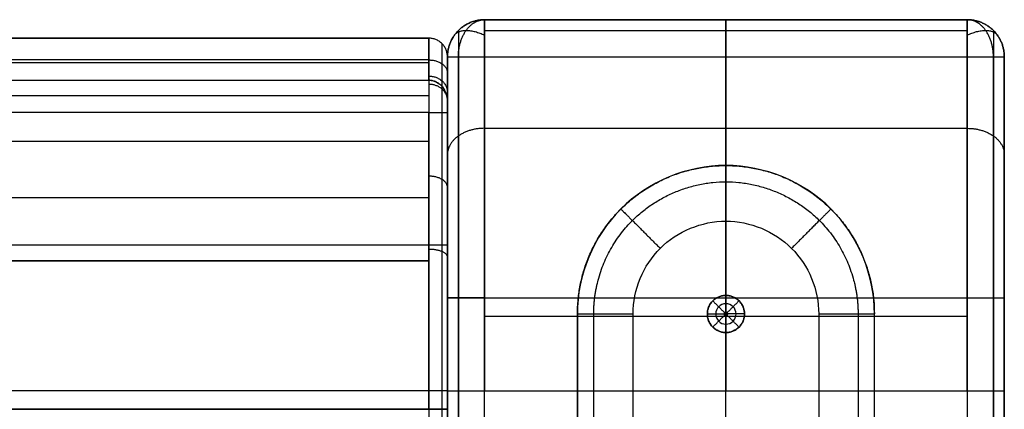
# Model space of a CAD drawing. Header units: millimetres. Extents: x 1640 to 2400, y 0 to 550.
# Tile 30 of 30: x 2347 to 2400, y 529 to 550. Entities that reach past the tile are written whole.
import ezdxf

# ---------------------------------------------------------------- set-up
doc = ezdxf.new("R2010")
doc.units = ezdxf.units.MM
doc.header["$MEASUREMENT"] = 0
doc.layers.add('Little architect__Table', color=7, linetype='Continuous', true_color=0x000000)

msp = doc.modelspace()

# ---------------------------------------------------------------- linework, layer by layer
at = {"layer": 'Little architect__Table'}
for p, q in [((2398, 550, 455), (2372, 550, 455)), ((2372, 550, 226), (2398, 550, 226)), ((2385, 550, 450), (2385, 550, 460)), ((2385, 0, 450), (2385, 550, 450)), ((2385, 520, 450), (2385, 550, 450)), ((2385, 550, 2), (2385, 550, 450)), ((1671, 549, 457), (2369, 549, 457)), ((2370, 548, 226), (2370, 522, 226)), ((2370, 529, 459.997), (2370, 548, 459.997)), ((2385, 520), (2385, 548)), ((2400, 522, 226), (2400, 548, 226)), ((2370, 547.549, 464.016), (2370, 2.451, 464.016)), ((2400, 2.451, 464.016), (2400, 547.549, 464.016)), ((2370, 541.904, 473.501), (2370, 460, 473.501)), ((2385, 535.138), (2385, 542.138)), ((2385, 501.135, -4), (2385, 539.142, -4)), ((2370, 538.503, 451), (2370, 538.503, 469)), ((1670, 537.867, 469), (2370, 537.867, 469)), ((2369, 537, 450), (1671, 537, 450)), ((2370, 535, 450), (2400, 535, 450)), ((2385, 534.038, 18), (2385, 534.238, 18)), ((2370, 534, 2), (2370, 534, 450)), ((2398, 534), (2372, 534)), ((2384.9, 534.138, 18), (2385.1, 534.138, 18)), ((2400, 534, 2), (2400, 534, 450)), ((2385, 507.138), (2385, 533.138)), ((2385, 20, 480), (2385, 530, 480)), ((1670, 529, 459.5), (2370, 529, 459.5)), ((2370, 529, 460), (2370, 510.828, 460))]:
    msp.add_line(p, q, dxfattribs=at)
for points, weights, degree in [([(2372, 550, 450), (2370, 550, 450), (2370, 548, 450)], [0.999999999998, 0.707106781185, 1], 2), ([(2370, 548, 460), (2370, 550, 460), (2372, 550, 460)], [1, 0.707106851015, 0.999999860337], 2), ([(2370, 548, 354), (2370, 550, 354), (2372, 550, 354)], [0.999999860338, 0.707106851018, 1], 2), ([(2372, 550, 120), (2370, 550, 120), (2370, 548, 120)], [1, 0.707106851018, 0.999999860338], 2), ([(2372, 550, 450), (2370, 550, 450), (2370, 548, 450)], [1, 0.707106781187, 1], 2), ([(2370, 548, 2), (2370, 550, 2), (2372, 550, 2)], [1, 0.707106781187, 1], 2), ([(2370, 548, 30), (2370, 550, 30), (2372, 550, 30)], [1, 0.707106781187, 1], 2), ([(2372, 550, 249.133), (2370, 550, 249.133), (2370, 548, 249.133)], [1, 0.707106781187, 1], 2), ([(2372, 550, 14.8), (2370, 550, 14.8), (2370, 548, 14.8)], [1, 0.707106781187, 1], 2), ([(2372, 548), (2372, 550, 0), (2372, 550, 2)], [0.999999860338, 0.707106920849, 0.999999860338], 2), ([(2385, 550, 460), (2385, 550, 480), (2385, 530, 480)], [1, 0.707106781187, 1], 2), ([(2385, 548), (2385, 550), (2385, 550, 2)], [1, 0.707106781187, 1], 2), ([(2398, 530, 480), (2398, 550, 480), (2398, 550, 460)], [1, 0.707106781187, 1], 2), ([(2398, 550, 460), (2400, 550, 460), (2400, 548, 460)], [1, 0.707106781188, 1], 2), ([(2400, 548, 450), (2400, 550, 450), (2398, 550, 450)], [1, 0.707106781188, 1], 2), ([(2398, 550, 354), (2400, 550, 354), (2400, 548, 354)], [1, 0.707106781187, 1], 2), ([(2400, 548, 450), (2400, 550, 450), (2398, 550, 450)], [1, 0.707106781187, 1], 2), ([(2398, 550, 2), (2398, 550), (2398, 548)], [1, 0.707106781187, 1], 2), ([(2398, 550, 30), (2400, 550, 30), (2400, 548, 30)], [1, 0.707106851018, 0.999999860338], 2), ([(2398, 550, 2), (2400, 550, 2), (2400, 548, 2)], [1, 0.707106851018, 0.999999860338], 2), ([(2400, 548, 120), (2400, 550, 120), (2398, 550, 120)], [1, 0.707106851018, 0.999999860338], 2), ([(2398, 550, 249.133), (2400, 550, 249.133), (2400, 548, 249.133)], [1, 0.707106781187, 1], 2), ([(2398, 550, 14.8), (2400, 550, 14.8), (2400, 548, 14.8)], [1, 0.707106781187, 1], 2), ([(2370.375, 549.166, 2.001), (2370.788, 549.742, 0.788), (2372.001, 549.166, 0.375)], [0.938818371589, 0.768288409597, 0.938818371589], 2), ([(2397.999, 549.166, 0.375), (2399.212, 549.742, 0.788), (2399.625, 549.166, 2.001)], [0.938818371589, 0.768288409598, 0.938818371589], 2), ([(2369, 549, 454), (2369, 549, 450), (2369, 545, 450)], [1, 0.707106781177, 1], 2), ([(2370, 548, 460), (2370, 549, 460), (2369, 549, 460)], [0.999999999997, 0.707106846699, 0.999999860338], 2), ([(2370, 548, 456), (2370, 549, 456), (2369, 549, 456)], [0.999999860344, 0.707106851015, 0.999999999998], 2), ([(2370, 548, 454), (2370, 549, 454), (2369, 549, 454)], [0.999999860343, 0.707106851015, 1], 2), ([(2369.707, 545, 450.293), (2369.707, 545.972, 450.286), (2369.707, 547.901, 451.099), (2369.707, 548.714, 453.028), (2369.707, 548.707, 454)], [0.853553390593, 0.853553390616, 0.853553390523, 0.853553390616, 0.853553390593], 3), ([(2370, 548, 2), (2370, 548), (2372, 548)], [0.999999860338, 0.707106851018, 1], 2), ([(2398, 548), (2400, 548), (2400, 548, 2)], [1, 0.707106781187, 1], 2), ([(2369, 547.829, 451.171), (2370, 547.829, 451.171), (2370, 547.122, 451.878)], [1, 0.707106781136, 1.00000000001], 2), ([(2369, 546.96, 468.567), (2370, 546.96, 468.567), (2370, 546.067, 468.116)], [0.999999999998, 0.707070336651, 1.00007289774], 2), ([(2369.979, 545.821, 469), (2369.815, 546.515, 469.394), (2369, 546.515, 469.394)], [0.930226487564, 0.747588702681, 1], 2), ([(2369, 545, 450), (2370, 545, 450), (2370, 545, 451)], [1, 0.707106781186, 1], 2), ([(2372, 544.146, 474.146), (2370, 544.146, 474.146), (2370, 542.732, 472.732)], [1, 0.707106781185, 1], 2), ([(2398, 544.146, 474.146), (2400, 544.146, 474.146), (2400, 542.732, 472.732)], [1, 0.707106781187, 1], 2), ([(2385, 542.143, -1), (2385, 542.143, -4), (2385, 539.142, -4)], [1, 0.707106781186, 1], 2), ([(2370, 540.958, 474.28), (2370, 541.567, 475.073), (2369, 541.567, 475.073)], [1, 0.707106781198, 1], 2), ([(2377.879, 534.138, -3.121), (2377.87, 536.001, -3.121), (2379.418, 539.72, -3.121), (2385, 542.036, -3.121), (2390.582, 539.72, -3.121), (2392.131, 536.001, -3.121), (2392.121, 534.138, -3.121)], [0.853553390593, 0.853553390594, 0.853553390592, 0.853553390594, 0.853553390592, 0.853553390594, 0.853553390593], 3), ([(2379.34, 539.798, -1), (2379.34, 539.798, -4), (2381.462, 537.676, -4)], [1, 0.707106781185, 1], 2), ([(2390.66, 539.798, -1), (2390.66, 539.798, -4), (2388.538, 537.676, -4)], [1, 0.707106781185, 1], 2), ([(2370, 537.22, 476.489), (2370, 537.621, 477.405), (2369, 537.621, 477.405)], [1, 0.7071067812, 1], 2), ([(2372, 535), (2370, 535), (2370, 535, 2)], [1, 0.707106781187, 1], 2), ([(2398, 535), (2400, 535), (2400, 535, 2)], [1, 0.707106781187, 1], 2), ([(2377, 534.138, -1), (2377, 534.138, -4), (2380, 534.138, -4)], [1, 0.707106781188, 1], 2), ([(2390, 534.138, -4), (2393, 534.138, -4), (2393, 534.138, -1)], [1, 0.707106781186, 1], 2), ([(2370, 530, 478), (2370, 530, 479), (2369, 530, 479)], [1, 0.707106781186, 1], 2), ([(2370, 530, 478), (2370, 530, 480), (2372, 530, 480)], [0.999999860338, 0.707106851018, 1], 2), ([(2398, 530, 480), (2400, 530, 480), (2400, 530, 478)], [0.999999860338, 0.707106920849, 0.999999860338], 2), ([(2370, 529, 451), (2370, 529, 450), (2369, 529, 450)], [1, 0.707106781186, 1], 2)]:
    msp.add_rational_spline(points, weights, degree=degree, dxfattribs=at)
for points, weights, degree, knots in [([(2370.586, 548, 0.586), (2370.586, 548.838, 0.586), (2371.008, 549.425, 1.008), (2371.421, 550, 1.421), (2372, 550, 2)], [0.853553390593, 0.787291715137, 0.853553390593, 0.788636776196, 0.850917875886], 2, [2.659066, 2.659066, 2.659066, 3.494069, 3.494069, 4.312121, 4.312121, 4.312121]), ([(2399.414, 548, 0.586), (2399.414, 548.838, 0.586), (2398.992, 549.425, 1.008), (2398.579, 550, 1.421), (2398, 550, 2)], [0.853553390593, 0.787291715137, 0.853553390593, 0.788636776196, 0.850917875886], 2, [2.659066, 2.659066, 2.659066, 3.494069, 3.494069, 4.312121, 4.312121, 4.312121]), ([(2369.707, 546.4, 469), (2369.707, 546.503, 468.813), (2369.707, 547.962, 466.045), (2369.707, 548.711, 462.92), (2369.707, 548.707, 460)], [0.853553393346, 0.853553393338, 0.853553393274, 0.85355339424, 0.853553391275], 3, [-0.152001, -0.152001, -0.152001, -0.152001, 0.462785, 8.880383, 8.880383, 8.880383, 8.880383]), ([(2369.707, 530, 478.707), (2369.707, 532.577, 478.709), (2369.707, 536.652, 477.851), (2369.707, 542.352, 474.484), (2369.707, 545.031, 471.414), (2369.707, 546.26, 469.25), (2369.707, 546.308, 469.167), (2369.707, 546.354, 469.084), (2369.707, 546.4, 469)], [0.853553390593, 0.85355339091, 0.853553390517, 0.853553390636, 0.853553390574, 0.853553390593, 0.853553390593, 0.853553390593, 0.853553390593], 3, [0, 0, 0, 0, 7.426655, 11.779693, 18.962904, 18.962904, 18.962904, 19.238192, 19.238192, 19.238192, 19.238192]), ([(2377, 534.138), (2377, 542.138), (2385, 542.138), (2393, 542.138), (2393, 534.138)], [1, 0.707106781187, 1, 0.707106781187, 1], 2, [53.132741, 53.132741, 53.132741, 65.699112, 65.699112, 78.265482, 78.265482, 78.265482]), ([(2384, 534.138), (2384, 535.138), (2385, 535.138), (2386, 535.138), (2386, 534.138)], [1, 0.707106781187, 1, 0.707106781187, 1], 2, [-6.283185, -6.283185, -6.283185, -4.712389, -4.712389, -3.141593, -3.141593, -3.141593]), ([(2386, 534.138, 7.615), (2386, 535.138, 7.615), (2385, 535.138, 7.615), (2384, 535.138, 7.615), (2384, 534.138, 7.615)], [1, 0.707106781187, 1, 0.707106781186, 1], 2, [3.141593, 3.141593, 3.141593, 4.712389, 4.712389, 6.283185, 6.283185, 6.283185]), ([(2386, 534.138), (2386, 533.138), (2385, 533.138), (2384, 533.138), (2384, 534.138)], [1, 0.707106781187, 1, 0.707106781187, 1], 2, [-3.141593, -3.141593, -3.141593, -1.570796, -1.570796, 0, 0, 0]), ([(2384, 534.138, 7.615), (2384, 533.138, 7.615), (2385, 533.138, 7.615), (2386, 533.138, 7.615), (2386, 534.138, 7.615)], [0.999999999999, 0.707106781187, 1, 0.707106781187, 1], 2, [0, 0, 0, 1.570796, 1.570796, 3.141593, 3.141593, 3.141593])]:
    msp.add_rational_spline(points, weights, degree=degree, knots=knots, dxfattribs=at)
for points, degree in [([(2372, 550, 450), (2372, 550, 455), (2372, 550, 460)], 2), ([(2372, 550, 460), (2385, 550, 460), (2398, 550, 460)], 2), ([(2398, 550, 450), (2385, 550, 450), (2372, 550, 450)], 2), ([(2372, 550, 354), (2372, 550, 237), (2372, 550, 120)], 2), ([(2398, 550, 450), (2385, 550, 450), (2372, 550, 450)], 2), ([(2372, 550, 2), (2385, 550, 2), (2398, 550, 2)], 2), ([(2372, 550, 30), (2372, 550, 16), (2372, 550, 2)], 2), ([(2372, 550, 354), (2372, 550, 402), (2372, 550, 450)], 2), ([(2372, 550, 30), (2372, 550, 75), (2372, 550, 120)], 2), ([(2398, 550, 460), (2398, 550, 455), (2398, 550, 450)], 2), ([(2398, 550, 120), (2398, 550, 237), (2398, 550, 354)], 2), ([(2398, 550, 2), (2398, 550, 16), (2398, 550, 30)], 2), ([(2398, 550, 450), (2398, 550, 402), (2398, 550, 354)], 2), ([(2398, 550, 120), (2398, 550, 75), (2398, 550, 30)], 2), ([(2370.586, 549.414, 450), (2370.586, 549.414, 455), (2370.586, 549.414, 460)], 2), ([(2370.586, 549.414, 460), (2370.586, 549.449, 465.088), (2370.586, 545.195, 475.195), (2370.586, 535.088, 479.449), (2370.586, 530, 479.414)], 3), ([(2370.586, 549.414, 120), (2370.586, 549.414, 237), (2370.586, 549.414, 354)], 2), ([(2370.586, 549.414, 354), (2370.586, 549.414, 402), (2370.586, 549.414, 450)], 2), ([(2370.586, 549.414, 2), (2370.586, 549.414, 16), (2370.586, 549.414, 30)], 2), ([(2370.586, 549.414, 30), (2370.586, 549.414, 75), (2370.586, 549.414, 120)], 2), ([(2372, 549.414, 0.586), (2385, 549.414, 0.586), (2398, 549.414, 0.586)], 2), ([(2399.414, 549.414, 450), (2399.414, 549.414, 455), (2399.414, 549.414, 460)], 2), ([(2399.414, 549.414, 460), (2399.414, 549.449, 465.088), (2399.414, 545.195, 475.195), (2399.414, 535.088, 479.449), (2399.414, 530, 479.414)], 3), ([(2399.414, 549.414, 120), (2399.414, 549.414, 237), (2399.414, 549.414, 354)], 2), ([(2399.414, 549.414, 354), (2399.414, 549.414, 402), (2399.414, 549.414, 450)], 2), ([(2399.414, 549.414, 2), (2399.414, 549.414, 16), (2399.414, 549.414, 30)], 2), ([(2399.414, 549.414, 30), (2399.414, 549.414, 75), (2399.414, 549.414, 120)], 2), ([(2369, 549, 460), (2252.667, 549, 460), (2136.333, 549, 460), (2020, 549, 460)], 3), ([(2020, 549, 454), (2194.5, 549, 454), (2369, 549, 454)], 2), ([(2369, 549, 456), (2369, 549, 458.088), (2369, 549, 459.865), (2369, 549, 460)], 3), ([(2369, 549, 456), (2369, 549, 455), (2369, 549, 454)], 2), ([(2369.707, 548.707, 460), (2369.707, 548.707, 458), (2369.707, 548.707, 456)], 2), ([(2369.707, 548.707, 456), (2369.707, 548.707, 455), (2369.707, 548.707, 454)], 2), ([(2370, 548, 450), (2370, 548, 455), (2370, 548, 460)], 2), ([(2370, 520, 450), (2370, 534, 450), (2370, 548, 450)], 2), ([(2370, 548, 460), (2370, 548.032, 464.718), (2370, 544.088, 474.088), (2370, 534.718, 478.032), (2370, 530, 478)], 3), ([(2370, 548, 120), (2370, 548, 237), (2370, 548, 354)], 2), ([(2370, 548, 450), (2370, 535, 450), (2370, 522, 450)], 2), ([(2370, 520, 2), (2370, 534, 2), (2370, 548, 2)], 2), ([(2370, 548, 2), (2370, 548, 16), (2370, 548, 30)], 2), ([(2370, 548, 30), (2370, 548, 75), (2370, 548, 120)], 2), ([(2370, 548, 450), (2370, 548, 402), (2370, 548, 354)], 2), ([(2370, 545, 451), (2370, 545.786, 450.995), (2370, 547.348, 451.652), (2370, 548.005, 453.214), (2370, 548, 454)], 3), ([(2370, 548, 456), (2370, 548, 455), (2370, 548, 454)], 2), ([(2370, 548, 460), (2370, 548, 458), (2370, 548, 456)], 2), ([(2370.586, 520, 0.586), (2370.586, 534, 0.586), (2370.586, 548, 0.586)], 2), ([(2372, 548), (2385, 548), (2398, 548)], 2), ([(2372, 520), (2372, 534), (2372, 548)], 2), ([(2398, 548), (2398, 534), (2398, 520)], 2), ([(2399.414, 520, 0.586), (2399.414, 534, 0.586), (2399.414, 548, 0.586)], 2), ([(2400, 548, 460), (2400, 548, 455), (2400, 548, 450)], 2), ([(2400, 548, 450), (2400, 534, 450), (2400, 520, 450)], 2), ([(2400, 530, 478), (2400, 534.718, 478.032), (2400, 544.088, 474.088), (2400, 548.032, 464.718), (2400, 548, 460)], 3), ([(2400, 548, 354), (2400, 548, 237), (2400, 548, 120)], 2), ([(2400, 522, 450), (2400, 535, 450), (2400, 548, 450)], 2), ([(2400, 548, 2), (2400, 534, 2), (2400, 520, 2)], 2), ([(2400, 548, 30), (2400, 548, 16), (2400, 548, 2)], 2), ([(2400, 548, 30), (2400, 548, 75), (2400, 548, 120)], 2), ([(2400, 548, 354), (2400, 548, 402), (2400, 548, 450)], 2), ([(2369, 547.828, 451.172), (2194.5, 547.828, 451.172), (2020, 547.828, 451.172)], 2), ([(2369, 547.667, 466.993), (2252.667, 547.667, 466.993), (2136.333, 547.667, 466.993), (2020, 547.667, 466.993)], 3), ([(2020, 546.733, 469), (2136.333, 546.733, 469), (2252.667, 546.733, 469), (2369, 546.733, 469)], 3), ([(2020, 546.733, 469), (2136.333, 546.733, 469), (2252.667, 546.733, 469), (2369, 546.733, 469)], 3), ([(2369, 546.733, 469), (2369.617, 546.733, 469), (2370, 546.153, 469), (2370, 545.589, 469)], 3), ([(2369, 545.903, 470.397), (2252.667, 545.903, 470.397), (2136.333, 545.903, 470.397), (2020, 545.903, 470.397)], 3), ([(2370, 529, 469), (2370, 537.294, 469), (2370, 545.589, 469)], 2), ([(2370, 545.589, 469), (2370, 537.294, 469), (2370, 529, 469)], 2), ([(2369, 545, 450), (2194.5, 545, 450), (2020, 545, 450)], 2), ([(2369, 529, 450), (2369, 537, 450), (2369, 545, 450)], 2), ([(2369.707, 529, 450.293), (2369.707, 537, 450.293), (2369.707, 545, 450.293)], 2), ([(2370, 545, 451), (2370, 537, 451), (2370, 529, 451)], 2), ([(2398, 544.142, 474.142), (2385, 544.142, 474.142), (2372, 544.142, 474.142)], 2), ([(2369, 543.435, 473.435), (2252.667, 543.435, 473.435), (2136.333, 543.435, 473.435), (2020, 543.435, 473.435)], 3), ([(2385, 542.138, -1), (2385, 542.138, -0.5), (2385, 542.138)], 2), ([(2369, 540.397, 475.903), (2252.667, 540.397, 475.903), (2136.333, 540.397, 475.903), (2020, 540.397, 475.903)], 3), ([(2380, 534.138, -4), (2379.994, 535.446, -4), (2381.081, 538.057, -4), (2385, 539.684, -4), (2388.919, 538.057, -4), (2390.006, 535.446, -4), (2390, 534.138, -4)], 3), ([(2369, 536.993, 477.667), (2252.667, 536.993, 477.667), (2136.333, 536.993, 477.667), (2020, 536.993, 477.667)], 3), ([(2384.293, 534.846, 17.1), (2384.611, 534.527, 17.55), (2384.929, 534.209, 18)], 2), ([(2385, 535.139, 17.1), (2385, 534.689, 17.55), (2385, 534.238, 18)], 2), ([(2385, 535.138, 17.1), (2385, 535.138, 8.55), (2385, 535.138)], 2), ([(2385.707, 534.846, 17.1), (2385.389, 534.527, 17.55), (2385.071, 534.209, 18)], 2), ([(2377, 506.138), (2377, 520.138), (2377, 534.138)], 2), ([(2377, 534.138), (2377, 534.138, -0.5), (2377, 534.138, -1)], 2), ([(2377, 534.138, -1), (2377, 520.138, -1), (2377, 506.138, -1)], 2), ([(2377.879, 506.138, -3.121), (2377.879, 520.138, -3.121), (2377.879, 534.138, -3.121)], 2), ([(2380, 506.138, -4), (2380, 520.138, -4), (2380, 534.138, -4)], 2), ([(2384, 534.138, 17.1), (2384, 534.138, 8.55), (2384, 534.138)], 2), ([(2384, 534.138, 17.1), (2384.45, 534.138, 17.55), (2384.9, 534.138, 18)], 2), ([(2384.293, 533.431, 17.1), (2384.611, 533.749, 17.55), (2384.929, 534.068, 18)], 2), ([(2385, 533.138, 17.1), (2385, 533.588, 17.55), (2385, 534.038, 18)], 2), ([(2385.707, 533.431, 17.1), (2385.389, 533.749, 17.55), (2385.071, 534.068, 18)], 2), ([(2386, 534.138, 17.1), (2385.7, 534.138, 17.4), (2385.4, 534.138, 17.7), (2385.1, 534.138, 18)], 3), ([(2386, 534.138), (2386, 534.138, 8.55), (2386, 534.138, 17.1)], 2), ([(2390, 534.138, -4), (2390, 520.138, -4), (2390, 506.138, -4)], 2), ([(2392.121, 534.138, -3.121), (2392.121, 520.138, -3.121), (2392.121, 506.138, -3.121)], 2), ([(2393, 534.138), (2393, 534.138, -0.5), (2393, 534.138, -1)], 2), ([(2393, 506.138, -1), (2393, 520.138, -1), (2393, 534.138, -1)], 2), ([(2393, 506.138), (2393, 520.138), (2393, 534.138)], 2), ([(2385, 533.138, 17.1), (2385, 533.138, 8.55), (2385, 533.138)], 2), ([(2369, 530, 479), (2252.667, 530, 479), (2136.333, 530, 479), (2020, 530, 479)], 3), ([(2369, 530, 479), (2369, 525.5, 479), (2369, 521, 479)], 2), ([(2369.707, 521, 478.707), (2369.707, 525.5, 478.707), (2369.707, 530, 478.707)], 2), ([(2370, 520, 478), (2370, 525, 478), (2370, 530, 478)], 2), ([(2370, 530, 478), (2370, 525.5, 478), (2370, 521, 478)], 2), ([(2370.586, 530, 479.414), (2370.586, 525, 479.414), (2370.586, 520, 479.414)], 2), ([(2372, 530, 480), (2385, 530, 480), (2398, 530, 480)], 2), ([(2372, 520, 480), (2372, 525, 480), (2372, 530, 480)], 2), ([(2398, 530, 480), (2398, 525, 480), (2398, 520, 480)], 2), ([(2399.414, 530, 479.414), (2399.414, 525, 479.414), (2399.414, 520, 479.414)], 2), ([(2400, 520, 478), (2400, 525, 478), (2400, 530, 478)], 2), ([(1670, 529, 469), (2020, 529, 469), (2370, 529, 469)], 2)]:
    msp.add_open_spline(points, degree=degree, dxfattribs=at)
for points, degree, knots in [([(2372, 550, 460), (2372, 550.036, 465.242), (2372, 545.653, 475.653), (2372, 535.242, 480.036), (2372, 530, 480)], 3, [0, 0, 0, 0, 14.136808, 28.27362, 28.27362, 28.27362, 28.27362]), ([(2369, 546.733, 469), (2369, 547.087, 468.343), (2369, 548.473, 465.358), (2369, 549.004, 462.235), (2369, 549, 460)], 3, [-0.000232, -0.000232, -0.000232, -0.000232, 1.997501, 8.880383, 8.880383, 8.880383, 8.880383]), ([(2370, 545.589, 469), (2370, 545.756, 468.71), (2370, 545.916, 468.415), (2370, 546.067, 468.116), (2370, 547.332, 465.612), (2370, 548.003, 462.808), (2370, 548, 460)], 3, [-0.542488, -0.542488, -0.542488, -0.542488, 0.462818, 0.462818, 0.462818, 8.880383, 8.880383, 8.880383, 8.880383]), ([(2370, 545.589, 469), (2370, 545.621, 469), (2369.998, 545.687, 469), (2369.986, 545.787, 469), (2369.967, 545.888, 469), (2369.939, 545.988, 469), (2369.903, 546.087, 469), (2369.858, 546.183, 469), (2369.804, 546.275, 469), (2369.742, 546.361, 469), (2369.673, 546.439, 469), (2369.598, 546.51, 469), (2369.518, 546.571, 469), (2369.434, 546.623, 469), (2369.348, 546.665, 469), (2369.26, 546.696, 469), (2369.172, 546.718, 469), (2369.086, 546.731, 469), (2369.028, 546.733, 469), (2369, 546.733, 469)], 3, [-1.687162, -1.687162, -1.687162, -1.687162, -1.589352, -1.489007, -1.386352, -1.281912, -1.176265, -1.070018, -0.963783, -0.85815, -0.753664, -0.650804, -0.549972, -0.451484, -0.355574, -0.2624, -0.172054, -0.084581, 0, 0, 0, 0]), ([(2369, 546.733, 469), (2369, 546.478, 469.475), (2369, 545.541, 471.054), (2369, 543.532, 473.532), (2369, 540.459, 476.023), (2369, 535.865, 478.386), (2369, 532.235, 479.004), (2369, 530, 479)], 3, [-19.390179, -19.390179, -19.390179, -19.390179, -17.889247, -14.311397, -10.733547, -7.155698, 0, 0, 0, 0]), ([(2370, 545.589, 469), (2370, 544.412, 471.042), (2370, 541.851, 473.956), (2370, 536.402, 477.176), (2370, 532.478, 478.002), (2370, 530, 478)], 3, [-18.847677, -18.847677, -18.847677, -18.847677, -11.779693, -7.426655, 0, 0, 0, 0]), ([(2393, 534.138, -1), (2393.01, 536.231, -1), (2391.27, 540.409, -1), (2385, 543.011, -1), (2378.73, 540.409, -1), (2376.99, 536.231, -1), (2377, 534.138, -1)], 3, [-15.707566, -15.707566, -15.707566, -15.707566, -11.780675, -7.853783, -3.926891, 0, 0, 0, 0]), ([(2384, 534.138, 17.1), (2383.999, 534.4, 17.1), (2384.108, 534.661, 17.1), (2384.478, 535.031, 17.1), (2384.739, 535.139, 17.1), (2385.261, 535.139, 17.1), (2385.523, 535.031, 17.1), (2385.892, 534.661, 17.1), (2386, 534.4, 17.1), (2386, 534.138, 17.1)], 3, [-0.6283027, -0.6283027, -0.6283027, -0.6283027, -0.5497648, -0.5497648, -0.471227, -0.471227, -0.3926892, -0.3926892, -0.3141513, -0.3141513, -0.3141513, -0.3141513]), ([(2385.55, 534.138, 17.55), (2385.55, 534.282, 17.55), (2385.431, 534.57, 17.55), (2385, 534.748, 17.55), (2384.569, 534.57, 17.55), (2384.449, 534.282, 17.55), (2384.45, 534.138, 17.55)], 3, [0.3141533, 0.3141533, 0.3141533, 0.3141533, 0.3926892, 0.471227, 0.5497648, 0.6283027, 0.6283027, 0.6283027, 0.6283027]), ([(2385.1, 534.138, 18), (2385.1, 534.164, 18), (2385.078, 534.217, 18), (2385, 534.249, 18), (2384.922, 534.217, 18), (2384.9, 534.164, 18), (2384.9, 534.138, 18)], 3, [0.3141513, 0.3141513, 0.3141513, 0.3141513, 0.3926892, 0.471227, 0.5497648, 0.6283027, 0.6283027, 0.6283027, 0.6283027]), ([(2386, 534.138, 17.1), (2386, 533.877, 17.1), (2385.892, 533.616, 17.1), (2385.523, 533.246, 17.1), (2385.261, 533.138, 17.1), (2384.739, 533.138, 17.1), (2384.478, 533.246, 17.1), (2384.107, 533.616, 17.1), (2383.999, 533.877, 17.1), (2384, 534.138, 17.1)], 3, [-0.3141513, -0.3141513, -0.3141513, -0.3141513, -0.2356135, -0.2356135, -0.1570757, -0.1570757, -0.0785378, -0.0785378, 0, 0, 0, 0]), ([(2384.45, 534.138, 17.55), (2384.449, 533.995, 17.55), (2384.569, 533.707, 17.55), (2385, 533.528, 17.55), (2385.431, 533.707, 17.55), (2385.55, 533.995, 17.55), (2385.55, 534.138, 17.55)], 3, [0, 0, 0, 0, 0.0785378, 0.1570757, 0.2356135, 0.3141533, 0.3141533, 0.3141533, 0.3141533]), ([(2384.9, 534.138, 18), (2384.9, 534.112, 18), (2384.922, 534.06, 18), (2385, 534.027, 18), (2385.078, 534.06, 18), (2385.1, 534.112, 18), (2385.1, 534.138, 18)], 3, [0, 0, 0, 0, 0.0785378, 0.1570757, 0.2356135, 0.3141513, 0.3141513, 0.3141513, 0.3141513]), ([(2369, 529, 450), (2194.5, 529, 450), (2020, 529, 450), (1845.5, 529, 450), (1671, 529, 450)], 2, [-4.284636, -4.284636, -4.284636, 344.715364, 344.715364, 693.715364, 693.715364, 693.715364]), ([(2370, 529, 469), (2370, 529, 462.5), (2370, 529, 456), (2370, 529, 453.5), (2370, 529, 451)], 2, [-25.284636, -25.284636, -25.284636, -12.284636, -12.284636, -7.284636, -7.284636, -7.284636])]:
    msp.add_open_spline(points, degree=degree, knots=knots, dxfattribs=at)

doc.saveas('drawing.dxf')
